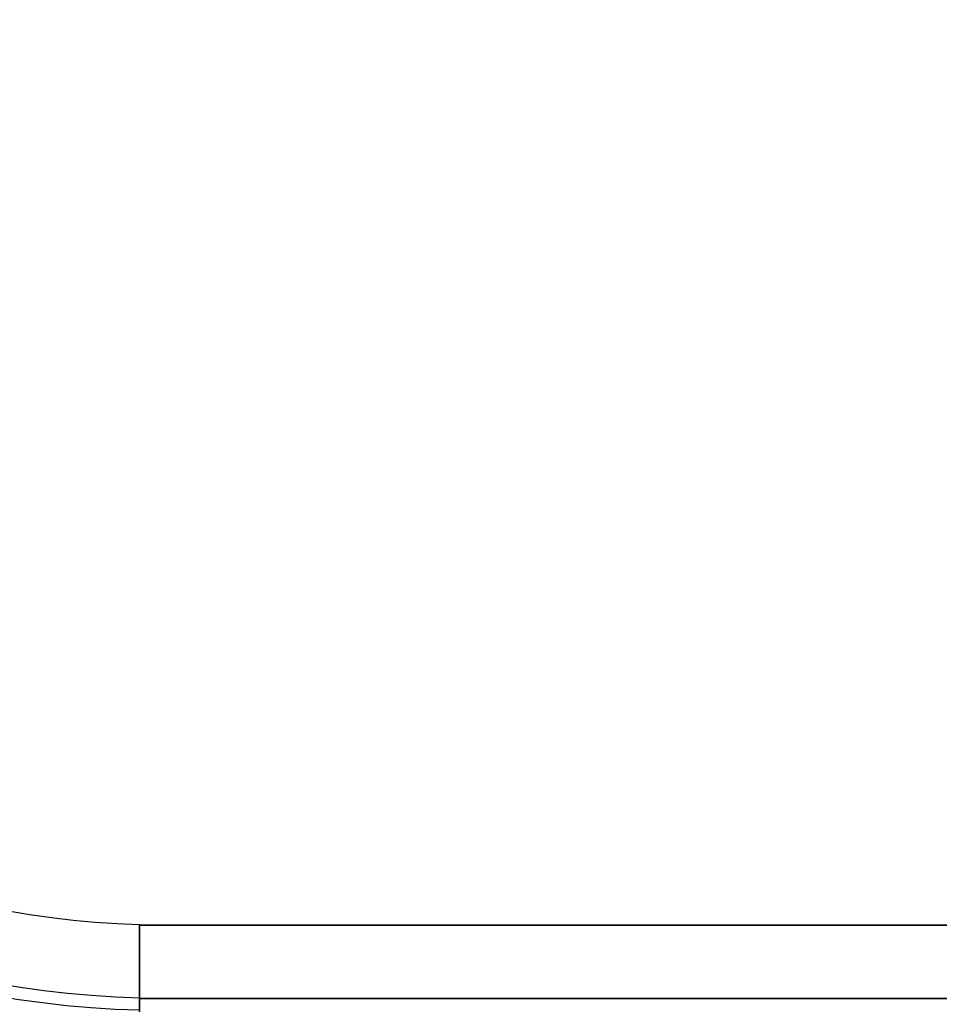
# Model space of a CAD drawing. Header units: millimetres. Extents: x -645 to 645, y -195 to 195.
# Tile 27 of 87: x -456 to -418, y -39 to 1. Entities that reach past the tile are written whole.
import ezdxf

# ---------------------------------------------------------------- set-up
doc = ezdxf.new("R2010")
doc.units = ezdxf.units.MM
doc.header["$MEASUREMENT"] = 0
doc.layers.add('Predefinito', color=7, linetype='Continuous', true_color=0x000000)

# ---------------------------------------------------------------- blocks, each defined once
blk = doc.blocks.new('062000094731')
at = {"layer": 'Predefinito'}
for centre, radius in [((-450, 0, 2), 195), ((-450, 0, 4), 193), ((-450, 0), 193), ((-450, 0, 4), 51), ((-450, 0), 51), ((-450, 0, 2), 51)]:
    blk.add_arc(centre, radius, 90, 270, dxfattribs=at)
blk = doc.blocks.new('155000385064')
at = {"layer": 'Predefinito'}
for p, q in [((35.986, 1, 3), (35.986, 1, -5)), ((35.986, 1, -1), (48.99, 1, -1)), ((38.987, 1, -2), (38.987, 1, -8))]:
    blk.add_line(p, q, dxfattribs=at)
for centre, radius, start, end in [((0, 0, 3), 64, 0.89528, 179.10472), ((0, 0, 2), 64, 0.89528, 179.10472), ((0, 0, 2.5), 64, 0.89528, 179.10472), ((0, 0, 6), 61, 0.93932, 179.06068), ((0, 0, 6), 61, 0.93932, 179.06068), ((0, 0, 3), 54, 1.0611, 178.9389), ((0, 0, 2), 54, 1.0611, 178.9389), ((0, 0, 2.5), 54, 1.0611, 178.9389), ((0, 0, -2), 49, 1.1694, 178.8306), ((0, 0, 3), 49, 1.1694, 178.8306), ((0, 0, 0.5), 49, 1.1694, 178.8306), ((0, 0, -2), 39, 1.4693, 178.5307), ((0, 0, -8), 39, 1.4693, 178.5307), ((0, 0, 6), 39, 1.4693, 178.5307), ((0, 0, -5), 39, 1.4693, 178.5307), ((0, 0, -5), 36, 1.5918, 178.4082), ((0, 0, 3), 36, 1.5918, 178.4082), ((0, 0, -1), 36, 1.5918, 178.4082)]:
    blk.add_arc(centre, radius, start, end, dxfattribs=at)
for points, knots in [([(35.986, 1, 3), (35.986, 1, 3.396), (36.066, 1, 3.789), (36.29, 1, 4.331), (36.384, 1, 4.506), (36.603, 1, 4.833), (36.727, 1, 4.984), (37.004, 1, 5.26), (37.159, 1, 5.387), (37.484, 1, 5.604), (37.657, 1, 5.696), (38.021, 1, 5.847), (38.21, 1, 5.904), (38.594, 1, 5.98), (38.79, 1, 6), (38.987, 1, 6)], [0.018156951, 0.018156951, 0.018156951, 0.018156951, 0.019328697, 0.019328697, 0.01991457, 0.01991457, 0.020500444, 0.020500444, 0.021086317, 0.021086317, 0.02167219, 0.02167219, 0.022258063, 0.022258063, 0.022843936, 0.022843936, 0.022843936, 0.022843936]), ([(38.987, 1, -8), (38.79, 1, -8), (38.596, 1, -7.981), (38.212, 1, -7.905), (38.021, 1, -7.847), (37.659, 1, -7.697), (37.486, 1, -7.605), (37.159, 1, -7.387), (37.005, 1, -7.261), (36.591, 1, -6.847), (36.366, 1, -6.514), (36.139, 1, -5.965), (36.082, 1, -5.778), (36.006, 1, -5.395), (35.986, 1, -5.197), (35.986, 1, -5)], [0.015238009, 0.015238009, 0.015238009, 0.015238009, 0.015823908, 0.015823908, 0.016409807, 0.016409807, 0.016995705, 0.016995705, 0.017581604, 0.017581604, 0.018753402, 0.018753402, 0.0193393, 0.0193393, 0.019925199, 0.019925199, 0.019925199, 0.019925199])]:
    blk.add_open_spline(points, degree=3, knots=knots, dxfattribs=at)
for points in [[(38.987, 1, 6), (49.989, 1, 6), (60.992, 1, 6)], [(38.987, 1, -2), (43.988, 1, -2), (48.99, 1, -2)]]:
    blk.add_open_spline(points, degree=2, dxfattribs=at)
blk = doc.blocks.new('155000387064')
at = {"layer": 'Predefinito'}
for centre, radius, start, end in [((0, 0, -2), 64, 0.89528, 179.10472), ((0, 0, -3), 64, 0.89528, 179.10472), ((0, 0, -2.5), 64, 0.89528, 179.10472), ((0, 0, -7), 60, 0.95497, 179.04503), ((0, 0, -7), 60, 90, 179.04503), ((0, 0, -4.498), 52, 1.1019, 178.8981), ((0, 0, -2), 52, 1.1019, 178.8981), ((0, 0, -3.249), 52, 1.1019, 178.8981), ((0, 0, -7), 39.5, 1.4507, 178.5493), ((0, 0, -4.498), 39.5, 1.4507, 178.5493), ((0, 0, -5.749), 39.5, 1.4507, 178.5493)]:
    blk.add_arc(centre, radius, start, end, dxfattribs=at)
blk = doc.blocks.new('156000095064')
at = {"layer": 'Predefinito'}
for p, q in [((-39, -451, -2.5), (-39, 451, -2.5)), ((-36, -451, -1), (-36, 451, -1)), ((-39, -451, -1), (-36, -451, -1))]:
    blk.add_line(p, q, dxfattribs=at)
at = {"layer": 'Predefinito', "extrusion": (0, 1, 0)}
for centre, start, end in [((39, -5, -451), 180, 270), ((39, 3, -451), 90, 180)]:
    blk.add_arc(centre, 3, start, end, dxfattribs=at)
at = {"layer": 'Predefinito'}
for points in [[(-39, -451, 3), (-39, 0, 3), (-39, 451, 3)], [(-39, -451, -8), (-39, 0, -8), (-39, 451, -8)], [(-39, 451, 6), (-39, 0, 6), (-39, -451, 6)], [(-36, -451, 3), (-36, 0, 3), (-36, 451, 3)], [(-36, 451, -5), (-36, 0, -5), (-36, -451, -5)], [(-39, -451, 6), (-50, -451, 6), (-61, -451, 6)], [(-42, -451, 3), (-40.5, -451, 3), (-39, -451, 3)], [(-39, -451, 3), (-39, -451, -2.5), (-39, -451, -8)], [(-36, -451, -5), (-36, -451, -1), (-36, -451, 3)]]:
    blk.add_open_spline(points, degree=2, dxfattribs=at)
blk = doc.blocks.new('Assem1')
at = {"layer": 'Predefinito', "extrusion": (-5.55112e-17, 0, -1), "rotation": 180}
blk.add_blockref('062000094731', (0, 0, 600), dxfattribs=at)
at = {"layer": 'Predefinito', "extrusion": (-5.5599e-17, -5.55111e-17, -1), "rotation": 270}
blk.add_blockref('155000385064', (450, 0, 601), dxfattribs=at)
at = {"layer": 'Predefinito', "extrusion": (-3.42477e-17, 5.12772e-17, -1), "rotation": 270}
blk.add_blockref('155000387064', (450, 0, 602), dxfattribs=at)
at = {"layer": 'Predefinito', "extrusion": (-2.22045e-16, 1.06532e-15, -1), "rotation": 90.00000000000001}
blk.add_blockref('156000095064', (0, 0, 601), dxfattribs=at)

msp = doc.modelspace()

# ---------------------------------------------------------------- block references
at = {"layer": 'Predefinito'}
msp.add_blockref('Assem1', (0, 0), dxfattribs=at)

doc.saveas('drawing.dxf')
